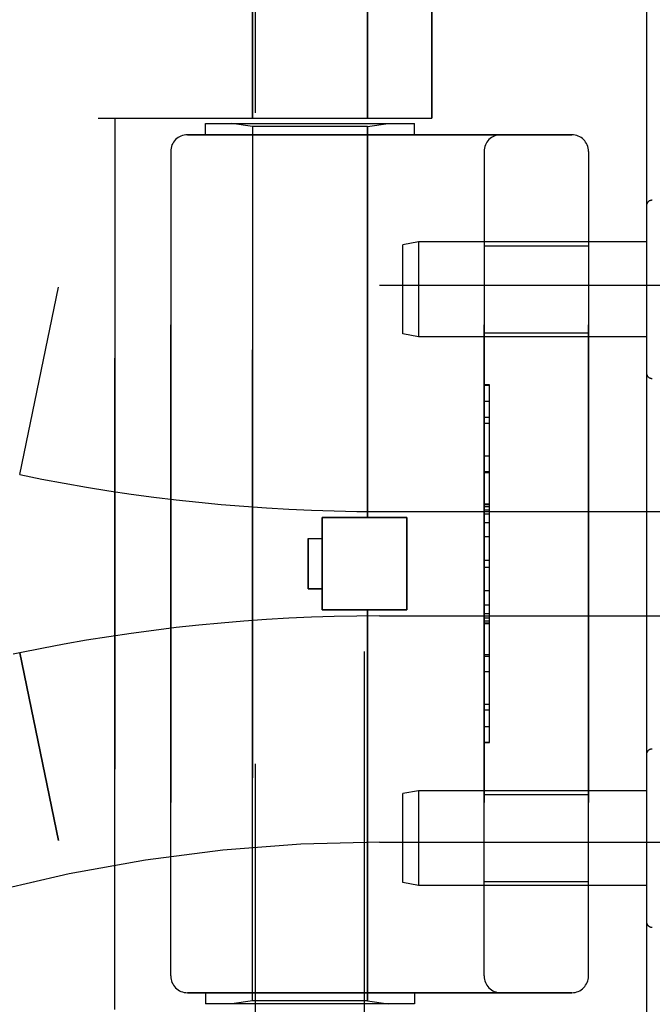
# Model space of a CAD drawing. Header units: inches. Extents: x 0 to 212, y 0 to 138.
# Tile 6 of 256: x 24.57 to 25.7, y 41.62 to 43.39. Entities that reach past the tile are written whole.
import ezdxf

# ---------------------------------------------------------------- set-up
doc = ezdxf.new("R2010")
doc.units = ezdxf.units.IN
doc.header["$LTSCALE"] = 11.6875
doc.header["$MEASUREMENT"] = 0
doc.linetypes.add('HIDDEN', pattern=[0.2, 0.1, -0.1])
doc.layers.get('0').update_dxf_attribs({"linetype": 'CONTINUOUS'})
doc.layers.add('LEFTHAND_DOOR_ASSEMBLY', color=7, linetype='CONTINUOUS')
doc.layers.add('RIGHTHAND_DOOR_ASSEMBLY', color=7, linetype='CONTINUOUS')

msp = doc.modelspace()

# ---------------------------------------------------------------- linework, layer by layer
at = {"color": 3, "linetype": 'Continuous'}
msp.add_line((25.6922, 97.4357), (25.6922, 37.6437), dxfattribs=at)
at = {"layer": 'LEFTHAND_DOOR_ASSEMBLY', "color": 8, "linetype": 'HIDDEN'}
for p, q in [((24.9852, 43.7607), (24.9852, 43.2147)), ((25.1912, 43.7607), (25.1912, 43.2147)), ((24.9902, 40.8867), (24.9902, 43.7347)), ((25.1862, 41.0881), (25.1862, 43.7347)), ((25.3069, 43.7359), (25.3069, 43.2147)), ((24.7082, 43.2147), (25.3069, 43.2147)), ((24.7382, 41.6147), (24.7382, 43.2147)), ((24.9007, 43.2047), (25.2757, 43.2047)), ((24.9007, 43.1847), (24.9007, 43.2047)), ((24.9852, 43.1994), (24.9477, 43.2047)), ((25.1912, 43.1994), (24.9852, 43.1994)), ((24.9852, 41.6299), (24.9852, 43.1994)), ((25.1912, 43.1994), (25.2287, 43.2047)), ((25.1912, 42.4977), (25.1912, 43.1994)), ((25.2757, 43.1847), (25.2757, 43.2047)), ((24.8682, 43.1847), (25.5582, 43.1847)), ((24.8382, 43.1547), (24.8382, 41.6747)), ((25.4007, 41.6747), (25.4007, 43.1547)), ((25.5882, 43.1547), (25.5882, 41.6747)), ((25.6922, 43.057), (25.6922, 42.7573)), ((25.283, 42.9922), (25.2547, 42.9872)), ((25.2547, 42.8272), (25.2547, 42.9872)), ((25.6922, 42.9922), (25.283, 42.9922)), ((25.283, 42.9922), (25.283, 42.8222)), ((25.4007, 42.9852), (25.5882, 42.9852)), ((24.5672, 42.5747), (24.637, 42.9113)), ((25.2132, 42.9147), (26.6312, 42.9147)), ((25.283, 42.8222), (25.2547, 42.8272)), ((25.4007, 42.8292), (25.5882, 42.8292)), ((25.6922, 42.8222), (25.283, 42.8222)), ((25.4107, 42.7356), (25.4007, 42.7356)), ((25.4007, 42.7354), (25.4107, 42.7354)), ((25.4107, 42.0937), (25.4107, 42.7356)), ((25.4107, 42.6773), (25.4007, 42.6773)), ((25.4007, 42.6671), (25.4107, 42.6671)), ((25.4007, 42.6083), (25.4107, 42.6083)), ((25.4107, 42.578), (25.4007, 42.578)), ((25.2132, 42.5084), (26.1807, 42.5084)), ((25.4107, 42.5215), (25.4007, 42.5215)), ((25.4107, 42.5213), (25.4007, 42.5213)), ((25.4007, 42.521), (25.4107, 42.521)), ((25.1102, 42.4977), (25.2622, 42.4977)), ((25.1102, 42.3317), (25.1102, 42.4977)), ((25.2622, 42.3317), (25.2622, 42.4977)), ((25.0852, 42.4597), (25.1102, 42.4597)), ((25.0852, 42.4597), (25.0852, 42.3697)), ((25.4107, 42.4631), (25.4007, 42.4631)), ((25.4007, 42.421), (25.4107, 42.421)), ((25.0852, 42.3697), (25.1102, 42.3697)), ((25.1102, 42.3317), (25.2622, 42.3317)), ((25.1912, 41.6299), (25.1912, 42.3317)), ((25.4007, 42.3408), (25.4107, 42.3408)), ((25.2132, 42.3209), (26.1807, 42.3209)), ((25.4007, 42.3252), (25.4107, 42.3252)), ((25.4007, 42.3176), (25.4107, 42.3176)), ((25.4007, 42.3122), (25.4107, 42.3122)), ((25.4007, 42.3074), (25.4107, 42.3074)), ((24.5672, 42.2546), (24.5557, 42.2522)), ((24.5672, 42.2546), (24.637, 41.9181)), ((25.4007, 42.249), (25.4107, 42.249)), ((25.4007, 42.1227), (25.4107, 42.1227)), ((25.4007, 42.0937), (25.4107, 42.0937)), ((25.6922, 42.072), (25.6922, 41.7723)), ((25.283, 42.0072), (25.2547, 42.0022)), ((25.2547, 41.8422), (25.2547, 42.0022)), ((25.6922, 42.0072), (25.283, 42.0072)), ((25.283, 42.0072), (25.283, 41.8372)), ((25.4007, 42.0002), (25.5882, 42.0002)), ((25.2132, 41.9147), (26.6312, 41.9147)), ((25.283, 41.8372), (25.2547, 41.8422)), ((25.6922, 41.8372), (25.283, 41.8372)), ((25.4007, 41.8442), (25.5882, 41.8442)), ((25.5582, 41.6447), (24.8682, 41.6447)), ((24.9007, 41.6447), (24.9007, 41.6247)), ((25.2757, 41.6447), (25.2757, 41.6247)), ((25.2757, 41.6247), (24.9007, 41.6247)), ((24.9852, 41.6299), (24.9477, 41.6247)), ((25.1912, 41.6299), (24.9852, 41.6299)), ((25.1912, 41.6299), (25.2287, 41.6247))]:
    msp.add_line(p, q, dxfattribs=at)
for centre, radius, start, end in [((25.2132, 45.6898), 2.7751, 223.8884, 270), ((24.8682, 43.1547), 0.03, 90, 180), ((25.4307, 43.1547), 0.03, 90, 180), ((25.5582, 43.1547), 0.03, 0, 90), ((25.7022, 43.057), 0.01, 86.7754, 180), ((25.7022, 42.7573), 0.01, 180, 273.2246), ((25.2132, 45.6898), 3.1814, 258.2843, 270), ((25.2132, 39.1396), 3.1814, 90, 101.7157), ((25.7022, 42.072), 0.01, 86.7754, 180), ((25.2132, 39.1396), 2.7751, 90, 136.1116), ((25.7022, 41.7723), 0.01, 180, 273.2246), ((24.8682, 41.6747), 0.03, 180, 270), ((25.4307, 41.6747), 0.03, 180, 270), ((25.5582, 41.6747), 0.03, 270, 360)]:
    msp.add_arc(centre, radius, start, end, dxfattribs=at)
at = {"layer": 'RIGHTHAND_DOOR_ASSEMBLY', "color": 8, "linetype": 'HIDDEN'}
for p, q in [((24.9852, 43.2147), (24.9852, 43.7607)), ((25.1912, 43.2147), (25.1912, 43.7607)), ((25.3069, 43.2147), (25.3069, 43.7359)), ((24.7082, 43.2147), (25.3069, 43.2147)), ((24.7382, 43.2147), (24.7382, 41.6147)), ((24.9007, 43.2047), (25.2757, 43.2047)), ((24.9007, 43.1847), (24.9007, 43.2047)), ((24.9852, 43.1994), (24.9477, 43.2047)), ((25.1912, 43.1994), (24.9852, 43.1994)), ((24.9852, 43.1994), (24.9852, 41.6299)), ((25.1912, 43.1994), (25.2287, 43.2047)), ((25.1912, 43.1994), (25.1912, 42.4977)), ((25.2757, 43.1847), (25.2757, 43.2047)), ((25.5582, 43.1847), (24.8682, 43.1847)), ((24.8382, 41.6747), (24.8382, 43.1547)), ((25.4007, 43.1547), (25.4007, 41.6747)), ((25.5882, 41.6747), (25.5882, 43.1547)), ((25.4007, 42.9852), (25.5882, 42.9852)), ((24.5672, 42.5747), (24.637, 42.9113)), ((25.2132, 42.9147), (26.6312, 42.9147)), ((25.4007, 42.8292), (25.5882, 42.8292)), ((25.4007, 42.7357), (25.4107, 42.7357)), ((25.4107, 42.0937), (25.4107, 42.7357)), ((25.4007, 42.7066), (25.4107, 42.7066)), ((25.4007, 42.5803), (25.4107, 42.5803)), ((25.2132, 42.5084), (26.1807, 42.5084)), ((25.4007, 42.522), (25.4107, 42.522)), ((25.4007, 42.5172), (25.4107, 42.5172)), ((25.4007, 42.5117), (25.4107, 42.5117)), ((25.2622, 42.4977), (25.1102, 42.4977)), ((25.1102, 42.4977), (25.1102, 42.3317)), ((25.2622, 42.4977), (25.2622, 42.3317)), ((25.4007, 42.5041), (25.4107, 42.5041)), ((25.4007, 42.4886), (25.4107, 42.4886)), ((25.0852, 42.4597), (25.1102, 42.4597)), ((25.0852, 42.3697), (25.0852, 42.4597)), ((25.4007, 42.4084), (25.4107, 42.4084)), ((25.1102, 42.3697), (25.0852, 42.3697)), ((25.4107, 42.3663), (25.4007, 42.3663)), ((25.2622, 42.3317), (25.1102, 42.3317)), ((25.1912, 42.3317), (25.1912, 41.6299)), ((25.2132, 42.3209), (26.1807, 42.3209)), ((25.4007, 42.3083), (25.4107, 42.3083)), ((25.4107, 42.308), (25.4007, 42.308)), ((25.4107, 42.3079), (25.4007, 42.3079)), ((24.5672, 42.2546), (24.5557, 42.2522)), ((24.637, 41.9181), (24.5672, 42.2546)), ((25.4107, 42.2513), (25.4007, 42.2513)), ((25.4007, 42.2211), (25.4107, 42.2211)), ((25.4007, 42.1623), (25.4107, 42.1623)), ((25.4107, 42.1521), (25.4007, 42.1521)), ((25.4007, 42.0939), (25.4107, 42.0939)), ((25.4107, 42.0937), (25.4007, 42.0937)), ((25.4007, 42.0002), (25.5882, 42.0002)), ((25.2132, 41.9147), (26.6312, 41.9147)), ((25.4007, 41.8442), (25.5882, 41.8442)), ((24.8682, 41.6447), (25.5582, 41.6447)), ((24.9007, 41.6447), (24.9007, 41.6247)), ((25.2757, 41.6447), (25.2757, 41.6247)), ((25.2757, 41.6247), (24.9007, 41.6247)), ((24.9852, 41.6299), (24.9477, 41.6247)), ((25.1912, 41.6299), (24.9852, 41.6299)), ((25.1912, 41.6299), (25.2287, 41.6247))]:
    msp.add_line(p, q, dxfattribs=at)
for centre, radius, start, end in [((25.2132, 45.6898), 2.7751, 223.8884, 270), ((24.8682, 43.1547), 0.03, 90, 180), ((25.4307, 43.1547), 0.03, 90, 180), ((25.5582, 43.1547), 0.03, 0, 90), ((25.2132, 45.6898), 3.1814, 258.2843, 270), ((25.2132, 39.1396), 3.1814, 90, 101.7157), ((25.2132, 39.1396), 2.7751, 90, 136.1116), ((24.8682, 41.6747), 0.03, 180, 270), ((25.4307, 41.6747), 0.03, 180, 270), ((25.5582, 41.6747), 0.03, 270, 360)]:
    msp.add_arc(centre, radius, start, end, dxfattribs=at)

doc.saveas('drawing.dxf')
